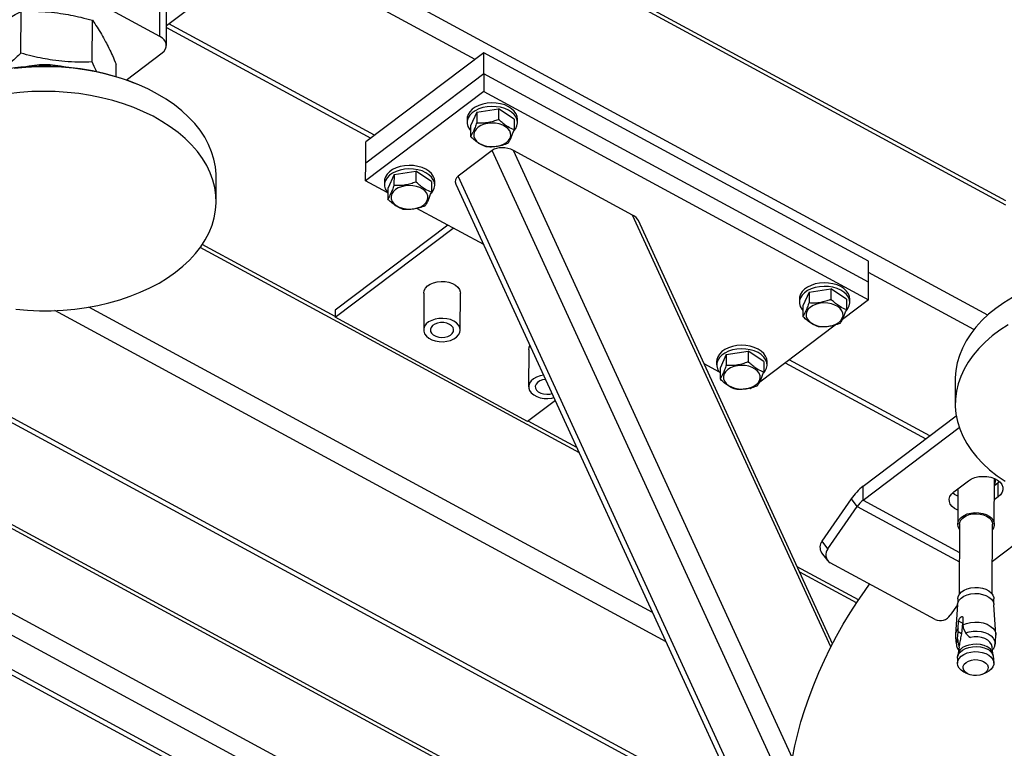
# Model space of a CAD drawing. Header units: millimetres. Extents: x 0 to 841, y 0 to 594.
# Tile 158 of 190: x 701 to 713, y 322 to 331. Entities that reach past the tile are written whole.
import ezdxf

# ---------------------------------------------------------------- set-up
doc = ezdxf.new("R2010")
doc.units = ezdxf.units.MM
doc.layers.add('TRAIT-FORT', color=4, linetype='Continuous', lineweight=25)

msp = doc.modelspace()

# ---------------------------------------------------------------- linework, layer by layer
at = {"layer": 'TRAIT-FORT', "color": 4, "linetype": 'Continuous', "lineweight": 25}
for p, q in [((713.378, 328.649), (705.336, 333.007)), ((713.378, 328.598), (705.292, 332.979)), ((713.152, 327.224), (704.024, 332.17)), ((706.753, 330.416), (703.79, 332.021)), ((702.82, 330.704), (701.423, 331.46)), ((703.477, 331.271), (702.902, 330.837)), ((702.82, 330.704), (702.821, 331.143)), ((702.901, 330.592), (702.902, 331.031)), ((701.085, 330.494), (701.087, 331.016)), ((701.976, 330.384), (701.978, 330.905)), ((702.901, 330.813), (705.451, 329.432)), ((705.499, 329.469), (702.932, 330.86)), ((702.399, 330.159), (702.847, 330.498)), ((706.864, 330.5), (705.389, 329.385)), ((706.863, 330.236), (706.864, 330.5)), ((711.665, 327.898), (706.864, 330.5)), ((702.274, 330.2), (702.275, 330.356)), ((706.863, 330.236), (705.388, 329.122)), ((706.863, 330.236), (706.862, 330.016)), ((711.665, 327.635), (706.863, 330.236)), ((702.572, 330.091), (702.556, 330.098)), ((706.862, 330.016), (705.387, 328.902)), ((706.862, 330.016), (711.664, 327.415)), ((706.774, 329.758), (707.046, 329.8)), ((707.046, 329.8), (707.046, 329.668)), ((707.241, 329.67), (707.046, 329.8)), ((706.654, 329.673), (706.654, 329.629)), ((706.774, 329.758), (706.696, 329.586)), ((706.774, 329.758), (706.774, 329.626)), ((706.696, 329.586), (706.696, 329.454)), ((707.241, 329.67), (707.24, 329.539)), ((707.283, 329.627), (707.283, 329.671)), ((705.388, 329.122), (705.389, 329.385)), ((706.967, 329.278), (706.542, 328.958)), ((710.663, 321.223), (706.967, 329.278)), ((708.719, 328.472), (707.231, 329.278)), ((710.713, 321.69), (707.231, 329.278)), ((705.387, 328.902), (705.388, 329.122)), ((703.522, 328.641), (703.523, 328.949)), ((705.742, 328.978), (705.663, 328.806)), ((705.742, 328.978), (705.741, 328.846)), ((705.742, 328.978), (706.014, 329.02)), ((706.014, 329.02), (706.014, 328.888)), ((706.208, 328.89), (706.014, 329.02)), ((711.519, 318.112), (706.542, 328.958)), ((705.656, 328.756), (705.387, 328.902)), ((705.622, 328.893), (705.622, 328.849)), ((706.208, 328.89), (706.208, 328.759)), ((706.25, 328.847), (706.25, 328.891)), ((706.515, 328.86), (711.465, 318.071)), ((705.663, 328.806), (705.663, 328.674)), ((706.862, 328.103), (706.026, 328.556)), ((711.194, 323.079), (708.719, 328.472)), ((706.414, 328.346), (705.009, 327.285)), ((711.215, 323.12), (708.791, 328.403)), ((705.008, 327.197), (706.481, 328.309)), ((705.008, 327.204), (703.348, 328.104)), ((708.055, 325.502), (703.322, 328.066)), ((711.665, 327.635), (711.665, 327.898)), ((697.578, 327.718), (710.169, 320.896)), ((710.13, 320.98), (697.659, 327.737)), ((712.979, 327.043), (711.665, 327.755)), ((711.664, 327.415), (711.665, 327.635)), ((706.113, 327.499), (706.112, 327.038)), ((706.569, 327.037), (706.57, 327.498)), ((710.921, 327.511), (710.843, 327.339)), ((710.921, 327.511), (711.193, 327.553)), ((710.921, 327.511), (710.921, 327.379)), ((711.193, 327.553), (711.193, 327.422)), ((711.387, 327.424), (711.193, 327.553)), ((710.801, 327.426), (710.801, 327.382)), ((710.843, 327.339), (710.843, 327.207)), ((711.664, 327.415), (711.337, 327.168)), ((711.387, 327.424), (711.387, 327.292)), ((711.429, 327.38), (711.43, 327.424)), ((709.137, 323.145), (701.507, 327.279)), ((708.969, 323.511), (701.935, 327.322)), ((705.009, 327.285), (705.008, 327.197)), ((707.409, 325.896), (705.008, 327.197)), ((711.245, 327.099), (710.305, 326.388)), ((708.843, 320.343), (696.564, 326.996)), ((708.872, 320.276), (696.524, 326.966)), ((707.423, 326.79), (707.422, 326.329)), ((709.888, 326.731), (709.81, 326.559)), ((709.888, 326.731), (710.161, 326.773)), ((709.888, 326.731), (709.888, 326.599)), ((710.161, 326.773), (710.16, 326.642)), ((710.355, 326.644), (710.161, 326.773)), ((709.803, 326.51), (709.612, 326.613)), ((709.768, 326.646), (709.768, 326.602)), ((710.355, 326.644), (710.355, 326.512)), ((710.397, 326.6), (710.397, 326.644)), ((710.624, 326.629), (712.379, 325.678)), ((712.428, 325.715), (710.673, 326.666)), ((709.81, 326.559), (709.81, 326.427)), ((712.746, 326.424), (712.745, 326.117)), ((708.87, 319.222), (695.71, 326.351)), ((710.189, 326.301), (710.173, 326.309)), ((710.213, 326.319), (710.189, 326.301)), ((708.759, 319.006), (695.498, 326.191)), ((707.755, 326.157), (707.409, 325.896)), ((695.118, 325.903), (708.345, 318.736)), ((708.427, 318.755), (695.166, 325.94)), ((708.024, 325.571), (707.415, 325.901)), ((711.596, 325.087), (712.758, 325.965)), ((711.596, 324.911), (712.796, 325.818)), ((712.727, 325.016), (712.912, 325.155)), ((713.233, 324.611), (713.234, 325.183)), ((713.234, 325.174), (713.238, 325.181)), ((713.283, 325.13), (713.234, 325.093)), ((713.298, 325.142), (713.283, 325.13)), ((713.283, 324.954), (713.283, 325.13)), ((711.596, 324.911), (711.596, 325.087)), ((712.777, 325.053), (712.776, 324.612)), ((711.083, 324.402), (711.449, 324.929)), ((711.522, 324.832), (711.449, 324.929)), ((711.596, 324.911), (712.797, 324.26)), ((713.283, 324.954), (713.233, 324.917)), ((711.156, 324.305), (711.522, 324.832)), ((711.522, 324.832), (712.797, 324.141)), ((714.117, 324.834), (713.209, 324.148)), ((712.798, 324.612), (712.796, 323.738)), ((713.207, 323.737), (713.21, 324.611)), ((711.156, 324.305), (711.083, 324.402)), ((711.078, 324.256), (711.152, 324.16)), ((711.538, 323.667), (710.774, 324.081)), ((712.495, 323.422), (711.186, 324.131)), ((711.513, 323.629), (710.806, 324.012)), ((712.777, 323.681), (712.777, 323.626)), ((713.226, 323.625), (713.226, 323.68)), ((712.774, 323.607), (712.684, 323.478)), ((712.774, 323.608), (712.748, 323.237)), ((713.253, 323.236), (713.229, 323.607)), ((712.842, 323.443), (712.842, 323.356)), ((712.78, 323.309), (712.788, 323.402)), ((712.78, 323.268), (712.78, 323.309)), ((712.837, 323.376), (712.788, 323.402)), ((712.837, 323.376), (712.823, 323.245)), ((712.842, 323.356), (712.846, 323.317)), ((712.846, 323.317), (712.874, 323.256)), ((712.775, 323.181), (712.78, 323.268)), ((712.823, 323.245), (712.78, 323.268)), ((712.917, 323.209), (712.935, 323.199)), ((712.93, 323.201), (712.934, 323.2)), ((712.935, 323.199), (712.933, 323.2)), ((712.793, 323.081), (712.784, 322.996)), ((712.788, 323.112), (712.797, 323.107)), ((712.795, 323.093), (712.788, 323.112)), ((712.793, 323.081), (712.795, 323.093)), ((712.797, 323.107), (712.795, 323.093)), ((713.215, 322.995), (713.207, 323.08)), ((713.21, 323.05), (713.212, 323.049)), ((712.773, 322.94), (712.772, 322.877)), ((712.786, 323.004), (712.776, 322.965)), ((713.224, 322.964), (713.213, 323.002)), ((713.227, 322.876), (713.227, 322.939)), ((712.873, 322.756), (712.913, 322.739)), ((713.086, 322.738), (713.125, 322.755))]:
    msp.add_line(p, q, dxfattribs=at)
at = {"layer": 'TRAIT-FORT', "color": 4, "linetype": 'Continuous', "lineweight": 25, "flags": 128}
for points in [[(702.847, 330.498), (702.872, 330.521), (702.89, 330.547), (702.899, 330.575), (702.9, 330.604), (702.892, 330.632), (702.875, 330.659), (702.851, 330.683), (702.82, 330.704)], [(703.523, 328.949), (703.522, 328.982), (703.514, 329.076), (703.495, 329.17), (703.466, 329.263), (703.428, 329.355), (703.379, 329.444), (703.321, 329.531), (703.254, 329.616), (703.178, 329.697), (703.093, 329.774), (703.001, 329.848), (702.9, 329.918), (702.792, 329.983), (702.678, 330.043), (702.557, 330.098), (702.431, 330.147), (702.299, 330.191), (702.163, 330.229), (702.024, 330.26), (701.881, 330.286), (701.737, 330.305), (701.59, 330.318), (701.442, 330.324), (701.294, 330.324), (701.147, 330.317), (701, 330.304)], [(701.952, 329.966), (701.808, 329.989), (701.663, 330.005), (701.515, 330.014), (701.367, 330.017), (701.22, 330.014), (701.073, 330.004), (700.927, 329.987)], [(701.022, 327.296), (701.169, 327.283), (701.316, 327.277), (701.464, 327.277), (701.612, 327.284), (701.758, 327.298), (701.903, 327.317), (702.045, 327.343), (702.184, 327.376), (702.319, 327.414), (702.45, 327.458), (702.575, 327.508), (702.695, 327.563), (702.809, 327.624), (702.915, 327.689), (703.015, 327.759), (703.106, 327.833), (703.19, 327.911), (703.264, 327.993), (703.33, 328.077), (703.387, 328.165), (703.434, 328.254), (703.471, 328.346), (703.498, 328.439), (703.515, 328.533), (703.522, 328.627), (703.518, 328.722), (703.505, 328.816), (703.481, 328.909), (703.447, 329.002), (703.404, 329.092), (703.351, 329.18), (703.288, 329.266), (703.216, 329.349), (703.136, 329.429), (703.047, 329.504), (702.95, 329.576), (702.846, 329.643), (702.735, 329.706), (702.617, 329.763), (702.494, 329.815), (702.365, 329.862), (702.231, 329.903), (702.093, 329.938), (701.952, 329.966)], [(707.283, 329.671), (707.279, 329.703), (707.265, 329.738), (707.242, 329.771), (707.209, 329.8), (707.17, 329.826), (707.123, 329.847), (707.072, 329.861), (707.017, 329.87), (706.961, 329.873), (706.905, 329.869), (706.851, 329.859), (706.801, 329.842), (706.756, 329.82), (706.718, 329.794), (706.688, 329.763), (706.667, 329.73), (706.656, 329.695), (706.654, 329.673)], [(707.241, 329.527), (707.26, 329.553), (707.276, 329.587), (707.283, 329.623), (707.279, 329.659), (707.265, 329.694), (707.242, 329.727), (707.209, 329.757), (707.169, 329.782), (707.123, 329.803), (707.072, 329.818), (707.017, 329.826), (706.961, 329.829), (706.905, 329.825), (706.851, 329.815), (706.801, 329.798), (706.756, 329.776), (706.718, 329.75), (706.688, 329.719), (706.667, 329.686), (706.656, 329.651), (706.655, 329.615), (706.664, 329.579), (706.664, 329.579)], [(706.664, 329.579), (706.682, 329.545), (706.696, 329.528)], [(706.801, 329.372), (706.838, 329.352), (706.881, 329.338), (706.927, 329.329), (706.975, 329.327), (707.023, 329.331), (707.068, 329.341), (707.109, 329.357), (707.144, 329.379), (707.171, 329.404), (707.19, 329.433), (707.198, 329.463), (707.196, 329.494), (707.185, 329.524), (707.164, 329.552), (707.134, 329.576), (707.098, 329.596), (707.055, 329.611), (707.009, 329.619), (706.961, 329.622), (706.913, 329.618), (706.867, 329.607), (706.826, 329.591), (706.792, 329.57), (706.765, 329.544), (706.746, 329.516), (706.738, 329.485), (706.739, 329.454), (706.751, 329.425), (706.772, 329.397), (706.801, 329.372)], [(706.25, 328.891), (706.246, 328.923), (706.232, 328.958), (706.209, 328.991), (706.177, 329.02), (706.137, 329.046), (706.091, 329.067), (706.039, 329.081), (705.985, 329.09), (705.929, 329.093), (705.873, 329.089), (705.819, 329.079), (705.768, 329.062), (705.724, 329.04), (705.686, 329.014), (705.656, 328.983), (705.635, 328.95), (705.624, 328.915), (705.622, 328.893)], [(706.208, 328.747), (706.228, 328.773), (706.244, 328.807), (706.25, 328.843), (706.246, 328.879), (706.232, 328.914), (706.209, 328.947), (706.177, 328.977), (706.137, 329.002), (706.091, 329.023), (706.039, 329.038), (705.985, 329.046), (705.928, 329.049), (705.872, 329.045), (705.818, 329.035), (705.768, 329.018), (705.724, 328.996), (705.686, 328.97), (705.656, 328.939), (705.635, 328.906), (705.623, 328.871), (705.622, 328.835), (705.631, 328.799), (705.631, 328.799)], [(705.769, 328.592), (705.806, 328.572), (705.848, 328.558), (705.895, 328.549), (705.943, 328.547), (705.99, 328.551), (706.036, 328.561), (706.077, 328.577), (706.112, 328.599), (706.139, 328.624), (706.157, 328.653), (706.165, 328.683), (706.164, 328.714), (706.152, 328.744), (706.131, 328.772), (706.102, 328.796), (706.065, 328.816), (706.022, 328.831), (705.976, 328.839), (705.928, 328.842), (705.88, 328.838), (705.835, 328.827), (705.794, 328.811), (705.759, 328.79), (705.732, 328.764), (705.714, 328.736), (705.705, 328.705), (705.707, 328.674), (705.718, 328.644), (705.739, 328.617), (705.769, 328.592)], [(705.631, 328.799), (705.65, 328.765), (705.663, 328.748)], [(706.113, 327.499), (706.118, 327.53), (706.134, 327.56), (706.159, 327.587), (706.193, 327.61), (706.234, 327.628), (706.28, 327.64), (706.329, 327.645), (706.378, 327.643), (706.426, 327.634), (706.47, 327.62), (706.507, 327.599), (706.537, 327.574), (706.558, 327.545), (706.569, 327.515), (706.57, 327.498)], [(711.43, 327.424), (711.426, 327.456), (711.412, 327.491), (711.388, 327.524), (711.356, 327.554), (711.316, 327.579), (711.27, 327.6), (711.219, 327.615), (711.164, 327.624), (711.108, 327.626), (711.052, 327.622), (710.998, 327.612), (710.948, 327.595), (710.903, 327.574), (710.865, 327.547), (710.835, 327.517), (710.814, 327.483), (710.803, 327.448), (710.801, 327.426)], [(711.388, 327.281), (711.407, 327.306), (711.423, 327.341), (711.429, 327.376), (711.426, 327.412), (711.412, 327.447), (711.388, 327.48), (711.356, 327.51), (711.316, 327.535), (711.27, 327.556), (711.219, 327.571), (711.164, 327.58), (711.108, 327.582), (711.052, 327.578), (710.998, 327.568), (710.948, 327.552), (710.903, 327.53), (710.865, 327.503), (710.835, 327.473), (710.814, 327.439), (710.803, 327.404), (710.802, 327.368), (710.811, 327.332), (710.811, 327.332)], [(710.948, 327.126), (710.985, 327.106), (711.028, 327.091), (711.074, 327.082), (711.122, 327.08), (711.17, 327.084), (711.215, 327.094), (711.256, 327.111), (711.291, 327.132), (711.318, 327.157), (711.336, 327.186), (711.345, 327.216), (711.343, 327.247), (711.332, 327.277), (711.311, 327.305), (711.281, 327.329), (711.244, 327.349), (711.202, 327.364), (711.156, 327.373), (711.107, 327.375), (711.06, 327.371), (711.014, 327.36), (710.973, 327.344), (710.939, 327.323), (710.911, 327.297), (710.893, 327.269), (710.885, 327.239), (710.886, 327.208), (710.898, 327.178), (710.919, 327.15), (710.948, 327.126)], [(713.459, 327.442), (713.353, 327.377), (713.253, 327.307), (713.162, 327.233), (713.078, 327.154), (713.004, 327.073), (712.938, 326.988), (712.881, 326.901), (712.834, 326.811), (712.797, 326.72), (712.77, 326.627), (712.753, 326.533), (712.746, 326.438), (712.746, 326.424)], [(710.811, 327.332), (710.829, 327.298), (710.843, 327.281)], [(706.488, 327.149), (706.447, 327.167), (706.401, 327.178), (706.352, 327.183), (706.303, 327.182), (706.255, 327.173), (706.212, 327.158), (706.174, 327.138), (706.144, 327.113), (706.124, 327.084), (706.113, 327.053), (706.113, 327.022), (706.124, 326.991), (706.145, 326.962), (706.175, 326.937), (706.213, 326.916), (706.257, 326.902), (706.304, 326.893), (706.354, 326.891), (706.402, 326.897), (706.448, 326.908), (706.489, 326.926), (706.523, 326.949), (706.548, 326.976), (706.564, 327.006), (706.569, 327.037), (706.564, 327.069), (706.548, 327.099), (706.522, 327.126), (706.488, 327.149)], [(706.435, 327.108), (706.401, 327.122), (706.363, 327.129), (706.323, 327.13), (706.285, 327.124), (706.251, 327.111), (706.223, 327.093), (706.204, 327.07), (706.195, 327.046), (706.197, 327.02), (706.21, 326.996), (706.232, 326.975), (706.263, 326.959), (706.299, 326.948), (706.338, 326.944), (706.377, 326.947), (706.414, 326.957), (706.445, 326.972), (706.469, 326.993), (706.483, 327.017), (706.486, 327.042), (706.479, 327.067), (706.461, 327.09), (706.435, 327.108)], [(713.404, 327.102), (713.301, 327.035), (713.206, 326.963), (713.118, 326.886), (713.039, 326.807), (712.969, 326.724), (712.908, 326.637), (712.856, 326.549), (712.814, 326.458), (712.782, 326.366), (712.76, 326.272), (712.748, 326.178), (712.746, 326.084), (712.754, 325.989), (712.773, 325.895), (712.802, 325.802), (712.84, 325.711), (712.889, 325.622), (712.947, 325.534), (713.014, 325.45), (713.09, 325.369), (713.175, 325.291), (713.267, 325.217), (713.368, 325.148)], [(710.397, 326.644), (710.393, 326.676), (710.379, 326.711), (710.356, 326.744), (710.324, 326.774), (710.284, 326.799), (710.238, 326.82), (710.186, 326.835), (710.132, 326.844), (710.075, 326.846), (710.019, 326.842), (709.965, 326.832), (709.915, 326.815), (709.87, 326.794), (709.833, 326.767), (709.803, 326.737), (709.782, 326.703), (709.77, 326.668), (709.768, 326.646)], [(707.423, 326.79), (707.428, 326.821), (707.439, 326.844)], [(710.355, 326.501), (710.374, 326.526), (710.391, 326.561), (710.397, 326.596), (710.393, 326.632), (710.379, 326.667), (710.356, 326.7), (710.324, 326.73), (710.284, 326.755), (710.237, 326.776), (710.186, 326.791), (710.131, 326.8), (710.075, 326.802), (710.019, 326.798), (709.965, 326.788), (709.915, 326.772), (709.87, 326.75), (709.832, 326.723), (709.802, 326.693), (709.782, 326.659), (709.77, 326.624), (709.769, 326.588), (709.778, 326.552), (709.778, 326.552)], [(709.778, 326.552), (709.797, 326.518), (709.81, 326.501)], [(709.916, 326.346), (709.953, 326.326), (709.995, 326.311), (710.041, 326.302), (710.09, 326.3), (710.137, 326.304), (710.183, 326.314), (710.224, 326.331), (710.259, 326.352), (710.286, 326.377), (710.304, 326.406), (710.312, 326.436), (710.311, 326.467), (710.299, 326.497), (710.278, 326.525), (710.249, 326.549), (710.212, 326.569), (710.169, 326.584), (710.123, 326.593), (710.075, 326.595), (710.027, 326.591), (709.982, 326.58), (709.941, 326.564), (709.906, 326.543), (709.879, 326.517), (709.861, 326.489), (709.852, 326.459), (709.854, 326.428), (709.865, 326.398), (709.886, 326.37), (709.916, 326.346)], [(707.61, 326.472), (707.565, 326.464), (707.521, 326.449), (707.484, 326.428), (707.454, 326.403), (707.433, 326.375), (707.423, 326.344), (707.423, 326.312), (707.434, 326.281), (707.455, 326.253), (707.485, 326.227), (707.522, 326.207), (707.566, 326.192), (707.614, 326.184), (707.663, 326.182), (707.712, 326.187), (707.738, 326.193)], [(707.634, 326.421), (707.633, 326.42), (707.595, 326.414), (707.56, 326.401), (707.533, 326.383), (707.514, 326.361), (707.505, 326.336), (707.507, 326.311), (707.52, 326.287), (707.542, 326.266), (707.572, 326.249), (707.608, 326.239), (707.647, 326.235), (707.687, 326.238), (707.715, 326.244)], [(712.912, 325.155), (712.948, 325.178), (712.992, 325.195), (713.039, 325.206), (713.09, 325.21), (713.14, 325.207), (713.189, 325.198), (713.234, 325.183), (713.273, 325.162), (713.304, 325.136), (713.326, 325.107), (713.338, 325.075), (713.339, 325.043), (713.33, 325.011), (713.311, 324.981), (713.283, 324.954)], [(712.776, 324.787), (712.738, 324.808), (712.706, 324.834), (712.684, 324.863), (712.672, 324.895), (712.671, 324.927), (712.68, 324.959), (712.699, 324.989), (712.727, 325.016)], [(712.776, 324.963), (712.738, 324.984), (712.713, 325.004)], [(712.798, 324.548), (712.797, 324.55), (712.781, 324.58), (712.776, 324.612), (712.781, 324.643), (712.796, 324.673), (712.822, 324.7), (712.856, 324.723), (712.896, 324.741), (712.942, 324.752), (712.991, 324.758), (713.04, 324.756), (713.088, 324.747), (713.132, 324.733), (713.17, 324.712), (713.2, 324.687), (713.22, 324.658), (713.231, 324.627), (713.231, 324.596), (713.221, 324.565), (713.21, 324.547)], [(712.798, 324.612), (712.798, 324.616), (712.805, 324.645), (712.821, 324.672), (712.847, 324.697), (712.88, 324.717), (712.92, 324.732), (712.964, 324.741), (713.01, 324.743), (713.056, 324.739), (713.099, 324.728), (713.137, 324.712), (713.168, 324.69), (713.192, 324.665), (713.206, 324.637), (713.21, 324.611)], [(710.662, 321.141), (710.665, 321.274), (710.675, 321.411), (710.692, 321.552), (710.715, 321.696), (710.744, 321.844), (710.779, 321.993), (710.82, 322.145), (710.868, 322.298), (710.921, 322.452), (710.979, 322.606), (711.043, 322.76), (711.112, 322.913), (711.186, 323.065), (711.265, 323.215), (711.348, 323.362), (711.435, 323.507), (711.526, 323.648), (711.62, 323.785), (711.677, 323.864)], [(712.777, 323.681), (712.782, 323.711), (712.798, 323.74), (712.823, 323.767), (712.856, 323.79), (712.896, 323.807), (712.941, 323.818), (712.989, 323.823), (713.037, 323.822), (713.084, 323.814), (713.127, 323.799), (713.164, 323.779), (713.194, 323.754), (713.214, 323.726), (713.225, 323.696), (713.226, 323.68)], [(712.774, 323.608), (712.779, 323.632), (712.795, 323.662), (712.82, 323.689), (712.854, 323.712), (712.894, 323.73), (712.94, 323.741), (712.989, 323.746), (713.038, 323.745), (713.085, 323.736), (713.129, 323.722), (713.166, 323.701), (713.196, 323.676), (713.217, 323.648), (713.227, 323.617), (713.229, 323.607)], [(712.842, 323.356), (712.887, 323.374), (712.937, 323.386), (712.99, 323.391), (713.043, 323.389), (713.095, 323.379), (713.142, 323.363), (713.183, 323.341), (713.216, 323.314), (713.239, 323.283), (713.251, 323.25), (713.253, 323.225)], [(712.874, 323.256), (712.92, 323.27), (712.969, 323.277), (713.019, 323.278), (713.069, 323.272), (713.115, 323.26), (713.157, 323.242), (713.192, 323.219), (713.218, 323.191), (713.236, 323.161), (713.243, 323.129), (713.241, 323.103)], [(713.207, 323.08), (713.207, 323.082), (713.198, 323.112), (713.179, 323.139), (713.151, 323.163), (713.115, 323.183), (713.074, 323.197), (713.028, 323.204), (712.981, 323.205), (712.935, 323.199)], [(712.773, 322.94), (712.774, 322.955), (712.784, 322.986), (712.805, 323.014), (712.834, 323.039), (712.872, 323.06), (712.915, 323.074), (712.962, 323.083), (713.011, 323.085), (713.06, 323.08), (713.106, 323.068), (713.146, 323.05)], [(712.786, 323.004), (712.794, 323.024), (712.814, 323.051), (712.842, 323.075), (712.878, 323.094), (712.919, 323.108), (712.964, 323.116), (713.011, 323.118), (713.057, 323.113), (713.101, 323.102), (713.14, 323.085)], [(712.873, 322.756), (712.853, 322.766), (712.819, 322.788), (712.794, 322.815), (712.778, 322.845), (712.772, 322.876), (712.778, 322.907), (712.793, 322.937), (712.818, 322.964), (712.852, 322.987), (712.893, 323.005), (712.938, 323.016), (712.987, 323.021), (713.036, 323.02), (713.083, 323.011), (713.126, 322.997), (713.164, 322.976), (713.194, 322.951), (713.215, 322.923), (713.225, 322.892), (713.225, 322.861), (713.215, 322.83), (713.194, 322.801), (713.165, 322.776), (713.127, 322.756), (713.125, 322.755)], [(713.1, 322.897), (713.127, 322.878), (713.146, 322.855), (713.155, 322.829), (713.153, 322.804), (713.14, 322.779), (713.118, 322.757), (713.088, 322.739), (713.052, 322.728), (713.012, 322.722), (712.972, 322.723), (712.933, 322.731), (712.899, 322.745), (712.872, 322.765), (712.853, 322.788), (712.844, 322.813), (712.846, 322.839), (712.858, 322.864), (712.88, 322.886), (712.91, 322.903), (712.947, 322.915), (712.986, 322.921), (713.027, 322.919), (713.066, 322.911), (713.1, 322.897)]]:
    msp.add_lwpolyline(points, dxfattribs=at)
at = {"layer": 'TRAIT-FORT', "color": 4, "linetype": 'Continuous', "lineweight": 25}
for centre, radius, start, end in [((701.375, 327.225), 3.106, 67.6486, 112.0505), ((701.381, 329.25), 1.099, 76.2543, 103.4448), ((713.145, 325.16), 0.104, 329.4823, 9.0517), ((712.027, 324.538), 0.698, 128.1054, 145.9672), ((711.811, 324.637), 0.349, 128.1054, 145.9672), ((711.181, 324.326), 0.124, 142.2218, 214.168), ((711.246, 324.231), 0.117, 140.35, 238.629), ((712.557, 323.559), 0.151, 245.8155, 327.2317), ((712.865, 323.228), 0.117, 136.5575, 180.8705), ((712.862, 323.124), 0.104, 146.7951, 190.9104), ((713.083, 322.961), 0.136, 17.7669, 65.6724), ((713.099, 322.931), 0.128, 3.543, 68.2363)]:
    msp.add_arc(centre, radius, start, end, dxfattribs=at)
for centre, start_param, end_param in [((707.121, 329.195), 1.043791, 2.614587), ((706.696, 328.874), 2.614587, 3.525152), ((708.609, 328.389), 0.38356, 1.043791)]:
    msp.add_ellipse(centre, major_axis=(0.189, -0.03), ratio=0.605093, start_param=start_param, end_param=end_param, dxfattribs=at)
for points, knots in [([(700.493, 330.578), (700.532, 330.616), (700.608, 330.687), (700.718, 330.781), (700.816, 330.855), (700.907, 330.916), (700.995, 330.968), (701.055, 330.999), (701.087, 331.016)], [0, 0, 0, 0, 0.202068, 0.3827, 0.555315, 0.692992, 0.838894, 1, 1, 1, 1]), ([(701.087, 331.016), (701.146, 331.017), (701.259, 331.019), (701.424, 331.011), (701.571, 330.994), (701.708, 330.971), (701.84, 330.942), (701.93, 330.918), (701.978, 330.905)], [0, 0, 0, 0, 0.202068, 0.3827, 0.555315, 0.692992, 0.838894, 1, 1, 1, 1]), ([(701.978, 330.905), (701.997, 330.877), (702.035, 330.824), (702.09, 330.734), (702.139, 330.645), (702.185, 330.555), (702.229, 330.461), (702.259, 330.392), (702.275, 330.356)], [0, 0, 0, 0, 0.202068, 0.3827, 0.555315, 0.692992, 0.838894, 1, 1, 1, 1]), ([(701.085, 330.494), (701.046, 330.457), (700.97, 330.386), (700.892, 330.317), (700.853, 330.288), (700.85, 330.286)], [0, 0, 0, 0, 0.510195, 0.966265, 1, 1, 1, 1]), ([(701.976, 330.384), (701.917, 330.382), (701.804, 330.38), (701.638, 330.389), (701.491, 330.405), (701.355, 330.428), (701.223, 330.457), (701.133, 330.482), (701.085, 330.494)], [0, 0, 0, 0, 0.202068, 0.3827, 0.555315, 0.692992, 0.838894, 1, 1, 1, 1]), ([(702.031, 330.26), (702.029, 330.265), (702.01, 330.305), (701.992, 330.347), (701.976, 330.384)], [0, 0, 0, 0, 0.138243, 1, 1, 1, 1]), ([(706.774, 329.626), (706.767, 329.606), (706.753, 329.566), (706.733, 329.518), (706.714, 329.48), (706.702, 329.463), (706.696, 329.454)], [0, 0, 0, 0, 0.264605, 0.534948, 0.765343, 1, 1, 1, 1]), ([(706.774, 329.626), (706.797, 329.625), (706.845, 329.623), (706.916, 329.63), (706.984, 329.646), (707.025, 329.661), (707.046, 329.668)], [0, 0, 0, 0, 0.264605, 0.534948, 0.765343, 1, 1, 1, 1]), ([(707.24, 329.539), (707.216, 329.548), (707.175, 329.565), (707.115, 329.605), (707.076, 329.64), (707.053, 329.662), (707.046, 329.668)], [0, 0, 0, 0, 0.385549, 0.637642, 0.896546, 1, 1, 1, 1]), ([(706.89, 329.324), (706.865, 329.334), (706.824, 329.35), (706.765, 329.391), (706.725, 329.425), (706.702, 329.447), (706.696, 329.454)], [0, 0, 0, 0, 0.385549, 0.637642, 0.896546, 1, 1, 1, 1]), ([(707.162, 329.367), (707.169, 329.377), (707.183, 329.397), (707.203, 329.438), (707.222, 329.486), (707.234, 329.521), (707.24, 329.539)], [0, 0, 0, 0, 0.2646049, 0.5349477, 0.7653431, 1, 1, 1, 1]), ([(707.162, 329.367), (707.139, 329.358), (707.091, 329.341), (707.02, 329.326), (706.952, 329.321), (706.911, 329.323), (706.89, 329.324)], [0, 0, 0, 0, 0.264605, 0.534948, 0.765343, 1, 1, 1, 1]), ([(705.741, 328.846), (705.734, 328.826), (705.721, 328.786), (705.7, 328.738), (705.681, 328.7), (705.669, 328.683), (705.663, 328.674)], [0, 0, 0, 0, 0.264605, 0.534948, 0.765343, 1, 1, 1, 1]), ([(705.741, 328.846), (705.765, 328.845), (705.813, 328.843), (705.883, 328.85), (705.951, 328.866), (705.993, 328.881), (706.014, 328.888)], [0, 0, 0, 0, 0.264605, 0.534948, 0.765343, 1, 1, 1, 1]), ([(706.208, 328.759), (706.183, 328.768), (706.142, 328.785), (706.083, 328.825), (706.043, 328.86), (706.02, 328.882), (706.014, 328.888)], [0, 0, 0, 0, 0.385549, 0.637642, 0.896546, 1, 1, 1, 1]), ([(706.13, 328.587), (706.136, 328.597), (706.15, 328.617), (706.17, 328.658), (706.19, 328.706), (706.202, 328.741), (706.208, 328.759)], [0, 0, 0, 0, 0.2646049, 0.5349477, 0.7653431, 1, 1, 1, 1]), ([(705.857, 328.544), (705.833, 328.554), (705.792, 328.57), (705.732, 328.611), (705.693, 328.645), (705.67, 328.667), (705.663, 328.674)], [0, 0, 0, 0, 0.385549, 0.637642, 0.896546, 1, 1, 1, 1]), ([(706.13, 328.587), (706.106, 328.578), (706.058, 328.561), (705.987, 328.546), (705.92, 328.541), (705.878, 328.543), (705.857, 328.544)], [0, 0, 0, 0, 0.264605, 0.534948, 0.765343, 1, 1, 1, 1]), ([(710.921, 327.379), (710.914, 327.359), (710.9, 327.32), (710.88, 327.271), (710.86, 327.234), (710.849, 327.216), (710.843, 327.207)], [0, 0, 0, 0, 0.264605, 0.534948, 0.765343, 1, 1, 1, 1]), ([(710.921, 327.379), (710.944, 327.378), (710.992, 327.376), (711.063, 327.383), (711.131, 327.399), (711.172, 327.414), (711.193, 327.422)], [0, 0, 0, 0, 0.264605, 0.534948, 0.765343, 1, 1, 1, 1]), ([(711.387, 327.292), (711.362, 327.302), (711.322, 327.318), (711.262, 327.359), (711.222, 327.393), (711.2, 327.415), (711.193, 327.422)], [0, 0, 0, 0, 0.385549, 0.637642, 0.896546, 1, 1, 1, 1]), ([(711.309, 327.12), (711.316, 327.13), (711.329, 327.15), (711.35, 327.192), (711.369, 327.24), (711.381, 327.274), (711.387, 327.292)], [0, 0, 0, 0, 0.2646049, 0.5349477, 0.7653431, 1, 1, 1, 1]), ([(711.037, 327.077), (711.012, 327.087), (710.971, 327.103), (710.912, 327.144), (710.872, 327.178), (710.849, 327.201), (710.843, 327.207)], [0, 0, 0, 0, 0.385549, 0.637642, 0.896546, 1, 1, 1, 1]), ([(711.309, 327.12), (711.285, 327.111), (711.238, 327.094), (711.167, 327.08), (711.099, 327.074), (711.058, 327.076), (711.037, 327.077)], [0, 0, 0, 0, 0.264605, 0.534948, 0.765343, 1, 1, 1, 1]), ([(709.888, 326.599), (709.912, 326.598), (709.96, 326.596), (710.03, 326.603), (710.098, 326.619), (710.139, 326.634), (710.16, 326.642)], [0, 0, 0, 0, 0.264605, 0.534948, 0.765343, 1, 1, 1, 1]), ([(710.355, 326.512), (710.33, 326.522), (710.289, 326.538), (710.23, 326.579), (710.19, 326.613), (710.167, 326.635), (710.16, 326.642)], [0, 0, 0, 0, 0.385549, 0.637642, 0.896546, 1, 1, 1, 1]), ([(709.888, 326.599), (709.881, 326.579), (709.868, 326.54), (709.847, 326.491), (709.828, 326.454), (709.816, 326.436), (709.81, 326.427)], [0, 0, 0, 0, 0.264605, 0.534948, 0.765343, 1, 1, 1, 1]), ([(710.276, 326.34), (710.283, 326.35), (710.297, 326.37), (710.317, 326.412), (710.337, 326.46), (710.349, 326.494), (710.355, 326.512)], [0, 0, 0, 0, 0.2646049, 0.5349477, 0.7653431, 1, 1, 1, 1]), ([(710.004, 326.297), (709.979, 326.307), (709.939, 326.323), (709.879, 326.364), (709.839, 326.398), (709.817, 326.421), (709.81, 326.427)], [0, 0, 0, 0, 0.385549, 0.637642, 0.896546, 1, 1, 1, 1]), ([(710.276, 326.34), (710.253, 326.331), (710.205, 326.314), (710.134, 326.3), (710.067, 326.294), (710.025, 326.296), (710.004, 326.297)], [0, 0, 0, 0, 0.264605, 0.534948, 0.765343, 1, 1, 1, 1]), ([(712.788, 323.402), (712.789, 323.406), (712.79, 323.414), (712.795, 323.427), (712.802, 323.44), (712.808, 323.448), (712.816, 323.454), (712.823, 323.458), (712.832, 323.459), (712.839, 323.455), (712.842, 323.449), (712.842, 323.444), (712.842, 323.443)], [0, 0, 0, 0, 0.112459, 0.224891, 0.338077, 0.451935, 0.500009, 0.61321, 0.72639, 0.840088, 0.953755, 1, 1, 1, 1]), ([(712.842, 323.396), (712.842, 323.395), (712.84, 323.39), (712.838, 323.383), (712.837, 323.378), (712.837, 323.376)], [0, 0, 0, 0, 0.109116, 0.739645, 1, 1, 1, 1]), ([(712.749, 323.226), (712.749, 323.21), (712.75, 323.17), (712.756, 323.131), (712.76, 323.109)], [0, 0, 0, 0, 0.425804, 1, 1, 1, 1]), ([(712.775, 323.181), (712.775, 323.167), (712.776, 323.143), (712.785, 323.121), (712.788, 323.112)], [0, 0, 0, 0, 0.593144, 1, 1, 1, 1]), ([(712.823, 323.245), (712.818, 323.223), (712.81, 323.179), (712.801, 323.131), (712.797, 323.107)], [0, 0, 0, 0, 0.496599, 1, 1, 1, 1]), ([(712.874, 323.256), (712.881, 323.247), (712.893, 323.231), (712.91, 323.216), (712.917, 323.209)], [0, 0, 0, 0, 0.593144, 1, 1, 1, 1]), ([(713.241, 323.108), (713.244, 323.125), (713.25, 323.164), (713.251, 323.203), (713.252, 323.225)], [0, 0, 0, 0, 0.4518226, 1, 1, 1, 1]), ([(712.76, 323.104), (712.76, 323.103), (712.762, 323.087), (712.771, 323.064), (712.784, 323.046), (712.789, 323.038)], [0, 0, 0, 0, 0.073602, 0.641263, 1, 1, 1, 1]), ([(713.223, 323.057), (713.222, 323.056), (713.221, 323.051), (713.216, 323.05), (713.212, 323.049)], [0, 0, 0, 0, 0.340108, 1, 1, 1, 1]), ([(713.224, 323.057), (713.225, 323.059), (713.233, 323.072), (713.239, 323.088), (713.24, 323.101), (713.24, 323.103)], [0, 0, 0, 0, 0.171788, 0.920779, 1, 1, 1, 1])]:
    msp.add_open_spline(points, degree=3, knots=knots, dxfattribs=at)

doc.saveas('drawing.dxf')
